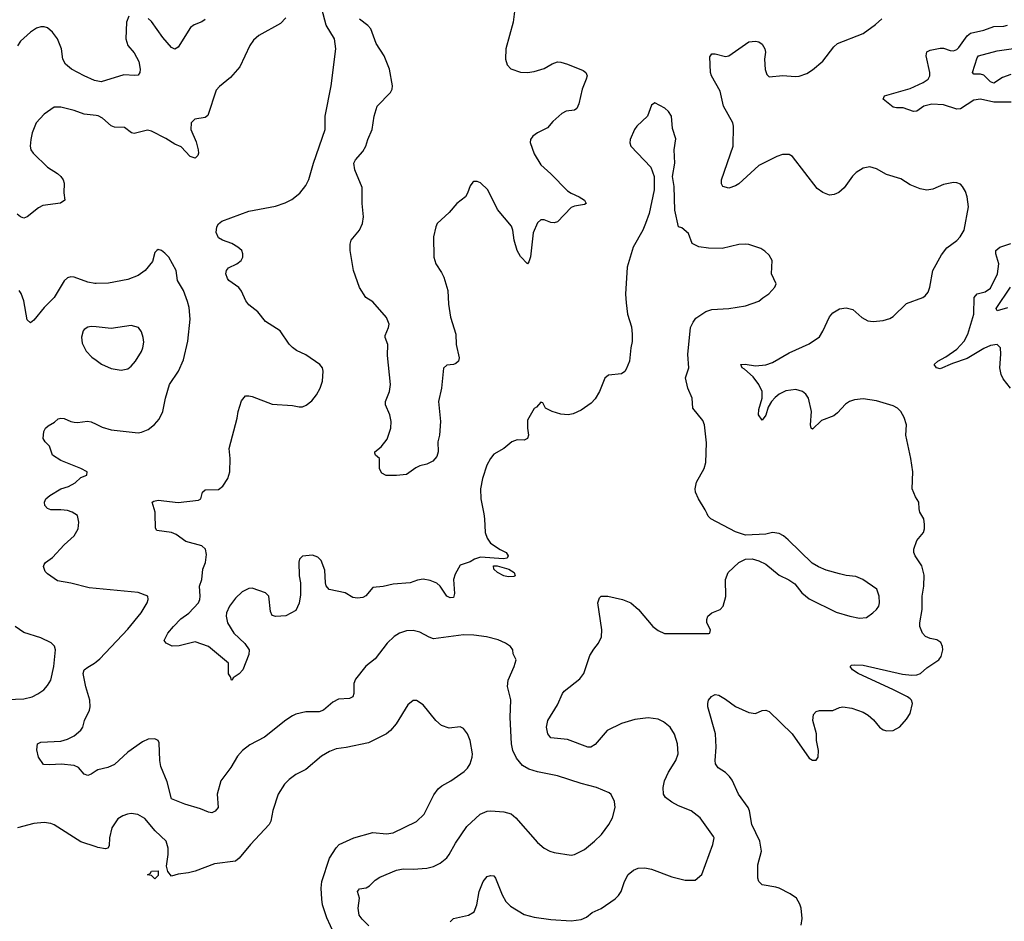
# Model space of a CAD drawing. Header units: inches. Extents: x 1934316 to 2140091, y 524953 to 667329.
# Tile 187 of 256: x 2009545 to 2015412, y 607573 to 612944. Entities that reach past the tile are written whole.
import ezdxf

# ---------------------------------------------------------------- set-up
doc = ezdxf.new("R2010")
doc.units = ezdxf.units.IN
doc.header["$MEASUREMENT"] = 0
for name, color, linetype in [('C0600', 7, 'Continuous'), ('C0601', 7, 'Continuous'), ('C0610', 7, 'Continuous'), ('C0611', 7, 'Continuous')]:
    doc.layers.add(name, color=color, linetype=linetype)

msp = doc.modelspace()

# ---------------------------------------------------------------- linework, layer by layer
at = {"layer": 'C0600', "color": 5}
for points, elevation in [([(2010000, 609555.6), (2009959.5, 609559.5), (2009850, 609587.3), (2009770, 609601.6), (2009710, 609642.7), (2009697.2, 609657.2), (2009685.8, 609685.8), (2009690, 609698.8), (2009698, 609710), (2009739.8, 609740.2), (2009810, 609814.9), (2009869.2, 609870), (2009892.7, 609910), (2009897.2, 609950), (2009888.7, 609990), (2009873.3, 610000)], 360), ([(2009470, 608894), (2009570, 608898.4), (2009619, 608910), (2009652.9, 608927.1), (2009687.9, 608952.1), (2009710, 608977.3), (2009729.6, 609010), (2009748, 609090), (2009757.6, 609190), (2009751.6, 609211.6), (2009731.5, 609231.5), (2009670, 609261.6), (2009570, 609292.6), (2009517, 609330)], 380), ([(2010000, 608469.2), (2009970, 608448.5), (2009950, 608440.5), (2009930, 608449.6), (2009895.1, 608490), (2009870, 608500.8), (2009792, 608508), (2009724.2, 608504.2), (2009687.6, 608507.6), (2009657.2, 608550), (2009646.6, 608593.4), (2009650, 608630.7), (2009670, 608640.5), (2009790, 608645.8), (2009830, 608656.9), (2009870, 608677.3), (2009909.1, 608710.9), (2009920.9, 608730), (2009932, 608770), (2009961, 608830), (2009965.3, 608850), (2009962.8, 608890), (2009938.2, 608970), (2009926.2, 609030), (2009923.8, 609050), (2009928.7, 609070), (2009950, 609087.6), (2009990, 609110.2), (2010000, 609118.6)], 360), ([(2010000, 608016.5), (2009910, 608046.3), (2009750, 608147.8), (2009730, 608155.6), (2009690, 608160.7), (2009630, 608155.6), (2009532, 608130)], 380)]:
    msp.add_lwpolyline(points, dxfattribs=dict(at, elevation=elevation))
at = {"layer": 'C0601', "color": 5}
for points, elevation in [([(2010000, 612580.8), (2009990, 612582.7), (2009929.1, 612609.1), (2009854.3, 612650), (2009818.7, 612678.7), (2009802, 612710), (2009793.7, 612770), (2009771, 612830), (2009740.4, 612870), (2009710, 612896.4), (2009690, 612902.6), (2009670, 612902), (2009646, 612894), (2009610, 612869.6), (2009550, 612815.6), (2009532.1, 612787.9)], 320), ([(2010000, 612373.5), (2009930, 612381.8), (2009870, 612402.6), (2009790, 612422.9), (2009750, 612422.7), (2009690, 612382), (2009642.4, 612330), (2009619.6, 612270), (2009610.3, 612230), (2009607.6, 612190), (2009612, 612170), (2009624.9, 612150), (2009710, 612065.5), (2009770, 612028), (2009790.5, 612010), (2009804, 611990), (2009810.7, 611970), (2009807.1, 611912.9), (2009813.4, 611870), (2009788.5, 611851.5), (2009682.2, 611837.8), (2009656.9, 611823.1), (2009590, 611769.4), (2009570, 611762), (2009550, 611769.6), (2009530, 611785.6)], 340), ([(2010000, 611373.3), (2009993.1, 611373.1), (2009950, 611381.3), (2009870, 611409.7), (2009850, 611413), (2009830, 611407), (2009810, 611389.3), (2009750, 611289.6), (2009690, 611229.6), (2009630, 611154.5), (2009610, 611138), (2009590, 611155.3), (2009569.7, 611269.7), (2009553.1, 611313.1), (2009541.2, 611330)], 360), ([(2010000, 611114.2), (2009970, 611117.4), (2009950, 611113), (2009930, 611099.5), (2009923.1, 611090), (2009912.8, 611052.8), (2009917.3, 611017.3), (2009941.6, 610970), (2009974.7, 610934.7), (2010000, 610916.2)], 380), ([(2009873.3, 610000), (2009858, 610010), (2009830, 610019.3), (2009790, 610023.7), (2009730, 610023.6), (2009710, 610032.7), (2009695.1, 610050), (2009692.7, 610070), (2009700.9, 610090), (2009725.1, 610110), (2009790, 610149.2), (2009836.2, 610163.8), (2009875.1, 610184.9), (2009910, 610216), (2009944, 610230), (2009947.3, 610250), (2009909.7, 610270), (2009790, 610317.4), (2009739.8, 610350), (2009722.9, 610402.9), (2009697, 610430), (2009685.6, 610450), (2009688.5, 610491.5), (2009698, 610510), (2009714.5, 610525.5), (2009752.9, 610547.1), (2009774.5, 610565.5), (2009790, 610570.7), (2009810, 610568.2), (2009850, 610550.4), (2009870, 610546.7), (2009890, 610544.9), (2009948.2, 610551.8), (2009970, 610548.5), (2010000, 610534.4)], 360)]:
    msp.add_lwpolyline(points, dxfattribs=dict(at, elevation=elevation))
at = {"layer": 'C0610', "color": 5}
for points, elevation in [([(2012309.6, 610000), (2012315.2, 609970), (2012319.5, 609890), (2012330, 609854.8), (2012350, 609824.9), (2012407.2, 609787.2), (2012444, 609770), (2012456.4, 609750), (2012450, 609737.2), (2012428.1, 609731.9), (2012290, 609742.7), (2012254, 609730), (2012230, 609715.3), (2012170, 609695.1), (2012139.3, 609640.7), (2012130.4, 609610), (2012135.2, 609524.8), (2012130, 609502), (2012110, 609499.3), (2012090, 609509.4), (2012049.8, 609569.8), (2012030, 609587.4), (2011990, 609602.7), (2011948.9, 609611.1), (2011914.4, 609605.6), (2011871.6, 609588.4), (2011770, 609580.4), (2011710, 609566.6), (2011650, 609562.4), (2011607.7, 609512.3), (2011590, 609502.4), (2011557.1, 609497.1), (2011530, 609502.4), (2011485.2, 609530), (2011389.5, 609549.5), (2011371.7, 609571.7), (2011367, 609590), (2011364.1, 609664.1), (2011341.5, 609721.5), (2011322, 609742), (2011290, 609754), (2011230, 609748.7), (2011211.3, 609730), (2011207.9, 609712.1), (2011210.7, 609630), (2011218.8, 609590), (2011218.5, 609518.5), (2011210, 609468), (2011190, 609424), (2011130, 609393.2), (2011070.6, 609389.4), (2011050, 609395.3), (2011039.3, 609419.3), (2011029.3, 609510), (2011009.6, 609529.6), (2010930, 609558.4), (2010910, 609556.2), (2010870, 609535.1), (2010830, 609498.7), (2010794.6, 609450), (2010777.4, 609410), (2010774.6, 609390), (2010782.6, 609350), (2010821.3, 609290), (2010887.3, 609227.3), (2010912.4, 609190), (2010910, 609162), (2010874.8, 609070), (2010852.8, 609047.2), (2010816.9, 609023.1), (2010810, 609009), (2010806, 609010), (2010802, 609030), (2010790, 609048), (2010789, 609110), (2010670.9, 609210.9), (2010590, 609237.6), (2010494.2, 609214.2), (2010452.5, 609212.5), (2010418, 609230), (2010405.6, 609245.6), (2010427.8, 609290), (2010461.1, 609330), (2010505.1, 609374.9), (2010552.1, 609407.9), (2010610, 609470.6), (2010618, 609490), (2010619.8, 609510), (2010616.8, 609570), (2010629.7, 609610), (2010636.4, 609670), (2010652.1, 609710), (2010657.1, 609757.1), (2010651.8, 609790), (2010629.6, 609809.6), (2010535.6, 609835.6), (2010476.6, 609876.6), (2010450, 609889.6), (2010362, 609902), (2010354.6, 609914.6), (2010352.3, 610000)], 340), ([(2012109.6, 607570.4), (2012129.2, 607590), (2012219, 607610), (2012252, 607630), (2012269.7, 607670.3), (2012283.1, 607750), (2012306.2, 607810), (2012330, 607839.3), (2012350, 607846), (2012370, 607843), (2012380.4, 607830), (2012419.5, 607730), (2012442.4, 607690), (2012470, 607663), (2012550, 607614), (2012610, 607596.5), (2012710, 607583.7), (2012830, 607576.3), (2012890, 607582.8), (2012922.5, 607597.5), (2012955.6, 607624.4), (2013010, 607648.4), (2013093.6, 607706.4), (2013113.5, 607726.5), (2013128.8, 607751.2), (2013147.9, 607810), (2013170, 607851.8), (2013202.6, 607877.4), (2013230, 607889.1), (2013270, 607890.3), (2013310, 607883.1), (2013430, 607838), (2013510, 607817.3), (2013570, 607818), (2013609.4, 607850.6), (2013675.1, 608030), (2013682.7, 608070), (2013678.9, 608078.9), (2013599.5, 608190), (2013547, 608230), (2013470, 608260.3), (2013430, 608282.3), (2013394, 608310), (2013382, 608330), (2013379.1, 608370), (2013387.4, 608410), (2013410, 608460.3), (2013453.7, 608530), (2013468.3, 608570), (2013465.1, 608630), (2013447, 608687), (2013420.7, 608730), (2013382, 608762), (2013350, 608776.3), (2013290, 608785.1), (2013210, 608774.8), (2013130, 608751.1), (2013045.5, 608710), (2012974.2, 608625.8), (2012949.1, 608610.9), (2012930, 608609.8), (2012810, 608655.6), (2012710, 608666.6), (2012691.5, 608690), (2012683.1, 608730), (2012691.1, 608770), (2012750, 608861.6), (2012779.1, 608930), (2012790, 608943.7), (2012882, 609018), (2012906.6, 609050), (2012942.7, 609157.3), (2012965.1, 609194.9), (2012994, 609230), (2013012.7, 609267.3), (2013013.3, 609310), (2012989.7, 609470), (2012999.3, 609500.7), (2013010, 609510.2), (2013049.8, 609510.2), (2013136.3, 609490), (2013186.7, 609470), (2013232.4, 609430), (2013318, 609330), (2013350, 609304.4), (2013387.6, 609287.6), (2013652.1, 609287.9), (2013658, 609290), (2013661.2, 609310), (2013639, 609350), (2013639, 609370), (2013645.2, 609390), (2013669, 609410), (2013719, 609430), (2013737.2, 609450), (2013752, 609508), (2013751.3, 609610), (2013765.6, 609650), (2013830, 609711), (2013870, 609731), (2013910, 609731.3), (2013950, 609721), (2013990, 609701), (2014070, 609634.8), (2014127.5, 609607.5), (2014163.5, 609583.5), (2014206, 609530), (2014250, 609494.8), (2014410, 609414.8), (2014490.6, 609390.6), (2014550, 609378.8), (2014590, 609382.8), (2014628.7, 609410), (2014649.4, 609430.6), (2014664, 609450), (2014669.2, 609470), (2014666, 609510), (2014651.7, 609551.7), (2014568.7, 609610), (2014526.8, 609626.8), (2014470, 609632.3), (2014430, 609642.7), (2014350, 609665.2), (2014304.1, 609684.1), (2014266.3, 609706.3), (2014124.7, 609844.7), (2014095.3, 609870), (2014070, 609884), (2014030, 609889), (2013990, 609879), (2013870, 609874), (2013810, 609892.7), (2013662.7, 609970), (2013646.9, 609986.9), (2013640.9, 610000)], 340), ([(2014200.9, 607550), (2014206.6, 607590), (2014200.9, 607650), (2014193.8, 607673.8), (2014173.2, 607710), (2014135.6, 607735.6), (2014069.7, 607769.7), (2014050, 607776.9), (2013970, 607789.8), (2013948.4, 607810), (2013942.6, 607830), (2013943.5, 607910), (2013965.3, 607990), (2013955.3, 608050), (2013907.4, 608150), (2013892.8, 608230), (2013885.1, 608250), (2013828.4, 608330), (2013790, 608412.7), (2013775.1, 608435.1), (2013750, 608459.5), (2013706.6, 608486.6), (2013691.3, 608511.3), (2013688.5, 608530), (2013694.6, 608610), (2013690.8, 608690), (2013646.3, 608850), (2013644.5, 608870), (2013649.5, 608890.5), (2013667.6, 608912.4), (2013680.5, 608919.5), (2013690, 608923), (2013710, 608920.4), (2013750, 608897), (2013810, 608852), (2013890, 608815.8), (2013930, 608810.4), (2013970, 608828.2), (2013990, 608830.4), (2014010, 608823), (2014147.3, 608690), (2014250, 608544.7), (2014270, 608532), (2014290, 608532), (2014302, 608550), (2014304, 608590), (2014293.2, 608650), (2014292.3, 608690), (2014271.8, 608770), (2014274.8, 608805.2), (2014290, 608822.8), (2014310, 608827.7), (2014390, 608827.7), (2014430, 608847.3), (2014449.5, 608850.5), (2014502.8, 608842.8), (2014570, 608818), (2014599.9, 608799.9), (2014633.3, 608773.3), (2014668.7, 608728.7), (2014690, 608713), (2014711.9, 608708.1), (2014750, 608710.4), (2014789.6, 608730.4), (2014830, 608777.3), (2014851.2, 608810), (2014864, 608870), (2014859.8, 608890), (2014850, 608898), (2014834.5, 608910), (2014751.8, 608951.8), (2014541.6, 609050), (2014507.6, 609070), (2014492.7, 609090), (2014502, 609098), (2014518.3, 609101.7), (2014570, 609098.4), (2014804.7, 609044.7), (2014861.4, 609038.6), (2014890, 609040.5), (2014912.8, 609050), (2014950, 609082.3), (2015021.6, 609130), (2015035.4, 609150), (2015046, 609190), (2015044.4, 609210), (2015033.5, 609233.5), (2015010, 609249.7), (2014970, 609258), (2014942.4, 609270), (2014923.9, 609290), (2014908.6, 609330), (2014907.8, 609350), (2014921.6, 609430), (2014923.2, 609510), (2014933, 609570), (2014934.6, 609634.6), (2014920.3, 609690), (2014880.5, 609750), (2014873.6, 609770), (2014873.6, 609790), (2014890, 609840.7), (2014929.5, 609890), (2014936.2, 609910), (2014935.9, 609935.9), (2014932, 609970), (2014915.1, 610000)], 320), ([(2010000, 609118.6), (2010022.6, 609137.4), (2010190, 609313.7), (2010268.3, 609410), (2010303.6, 609470), (2010309.5, 609490), (2010309, 609510), (2010251, 609531), (2010000, 609555.6)], 360), ([(2011626, 607546), (2011585.6, 607585.6), (2011567.3, 607610), (2011562.6, 607650), (2011569.7, 607709.7), (2011557.2, 607750), (2011570, 607766), (2011610, 607772.7), (2011630, 607783.2), (2011663, 607817), (2011690, 607834.9), (2011790, 607876.9), (2011830, 607884.9), (2011890, 607882.7), (2011970, 607888.8), (2012010, 607899.5), (2012050, 607919.5), (2012089.6, 607950), (2012104.7, 607970), (2012141.8, 608038.2), (2012210, 608137.1), (2012289.6, 608210), (2012330, 608228.1), (2012351.3, 608231.3), (2012430, 608225.4), (2012473.5, 608213.5), (2012502, 608190), (2012630, 608042), (2012670, 608008), (2012704.7, 607990), (2012730, 607983), (2012830, 607967), (2012850, 607970.4), (2012910, 608000.5), (2012969.7, 608050.3), (2013012, 608090), (2013055.1, 608150), (2013077, 608190), (2013093.6, 608250), (2013090, 608286), (2013070, 608328.7), (2013058, 608338), (2012982, 608370), (2012890, 608393), (2012750, 608439.7), (2012630, 608462.7), (2012578.3, 608478.3), (2012540.4, 608500.4), (2012504.9, 608544.9), (2012483.4, 608590), (2012474.6, 608630), (2012466.6, 608786.6), (2012472.3, 608892.3), (2012451.5, 608971.5), (2012456.4, 609010), (2012492.1, 609090), (2012502.7, 609130), (2012486, 609166), (2012482.7, 609190), (2012469.2, 609210), (2012439, 609230), (2012395.3, 609250), (2012327, 609267), (2012250, 609278.4), (2012190, 609279.1), (2012010, 609256.2), (2011984.7, 609264.7), (2011930, 609295.1), (2011890, 609305.7), (2011850, 609304), (2011807.7, 609290), (2011777.1, 609270), (2011734.4, 609230), (2011663.4, 609136.6), (2011607.6, 609092.4), (2011545.1, 609014.9), (2011536, 608990), (2011536.1, 608930), (2011530, 608909.6), (2011510, 608900.5), (2011444, 608896), (2011410, 608877.6), (2011355.5, 608830), (2011330, 608819.7), (2011250, 608820.7), (2011190, 608806), (2011170, 608796.9), (2011130, 608771.6), (2011003, 608670), (2010915.3, 608624.7), (2010872.7, 608590), (2010842.6, 608557.4), (2010803, 608490), (2010743.1, 608410), (2010721.1, 608330), (2010727.2, 608250), (2010710, 608228), (2010690, 608219.6), (2010670, 608222), (2010622.9, 608242.9), (2010529.4, 608270), (2010450, 608302.9), (2010423.9, 608403.9), (2010385.9, 608494.1), (2010379.8, 608530), (2010375.1, 608635.1), (2010369.4, 608649.4), (2010350, 608659.3), (2010310, 608658), (2010277.3, 608642.7), (2010190, 608580.7), (2010110, 608507.3), (2010070.7, 608490), (2010010, 608476.1), (2010000, 608469.2)], 360), ([(2011418, 607498), (2011374.2, 607594.2), (2011348.5, 607670), (2011344.4, 607704.4), (2011340.9, 607770), (2011344.5, 607810), (2011391, 607949), (2011429.8, 608010), (2011448.3, 608030), (2011536, 608070), (2011650, 608100.9), (2011730, 608094.4), (2011770, 608100.3), (2011910, 608167), (2011955.4, 608210), (2012013.4, 608326.6), (2012038.5, 608361.5), (2012059.8, 608380.2), (2012114, 608410), (2012194.1, 608465.9), (2012214.2, 608485.8), (2012229.6, 608510), (2012242, 608550), (2012242.6, 608570), (2012228.3, 608650), (2012212.4, 608690), (2012190, 608720.5), (2012170, 608731.1), (2012103.3, 608723.3), (2012058.9, 608738.9), (2012025.2, 608770), (2011950, 608862), (2011910, 608888.7), (2011890, 608888.7), (2011857.5, 608862.5), (2011788.5, 608750), (2011754.4, 608710), (2011730, 608689.6), (2011623.6, 608636.4), (2011490, 608607.8), (2011430, 608599.7), (2011390, 608584.7), (2011343.9, 608556.1), (2011250, 608476.2), (2011190, 608447.3), (2011150, 608418.4), (2011122.4, 608390), (2011084.2, 608330), (2011053.2, 608233.2), (2011042, 608170), (2011030.7, 608150), (2010920.3, 608030), (2010852.1, 607947.9), (2010830, 607931.6), (2010704.8, 607915.2), (2010590, 607871.8), (2010550, 607860.9), (2010490, 607854), (2010450, 607842), (2010428, 607870), (2010420.2, 607900.2), (2010429.3, 607970.7), (2010429.3, 608009.3), (2010417.2, 608050), (2010352.3, 608112.3), (2010290, 608186), (2010249.5, 608209.5), (2010210, 608214.5), (2010188.1, 608211.9), (2010158.5, 608201.5), (2010130, 608184), (2010094, 608130), (2010080.7, 608070), (2010077.3, 608022.7), (2010070, 608008), (2010056, 608004), (2010010, 608013.2), (2010000, 608016.5)], 380)]:
    msp.add_lwpolyline(points, dxfattribs=dict(at, elevation=elevation))
for points, elevation in [([(2012455.8, 609624.2), (2012429.4, 609630), (2012392.7, 609650), (2012369.2, 609670), (2012368, 609690), (2012390, 609690.4), (2012458.8, 609670), (2012491, 609650), (2012498, 609630), (2012490, 609627.3)], 340), ([(2010350, 607826), (2010330, 607846), (2010306, 607850), (2010322, 607858), (2010330, 607872), (2010370, 607874), (2010370, 607846)], 380)]:
    msp.add_lwpolyline(points, close=True, dxfattribs=dict(at, elevation=elevation))
at = {"layer": 'C0611', "color": 5}
for points, elevation in [([(2010352.3, 610000), (2010352, 610010), (2010334, 610070), (2010343.6, 610076.4), (2010370, 610081.3), (2010490, 610067.6), (2010610, 610082.4), (2010625.2, 610090), (2010633.2, 610130), (2010650, 610144), (2010730, 610144.6), (2010755.8, 610164.2), (2010784.5, 610210), (2010797.6, 610250), (2010798.4, 610330), (2010793.6, 610390), (2010841.2, 610570), (2010846, 610610), (2010865.6, 610674.4), (2010890, 610702.8), (2010910, 610704), (2010930, 610699.1), (2011050, 610653), (2011170, 610644.9), (2011210, 610637.3), (2011230, 610638.8), (2011252.1, 610647.9), (2011286.3, 610673.7), (2011314, 610710), (2011336, 610750), (2011349.3, 610790), (2011353.2, 610850), (2011349.3, 610869.3), (2011333.2, 610890), (2011250, 610947), (2011193.9, 610973.9), (2011171, 610991), (2011151.1, 611011.1), (2011097, 611090), (2011010, 611146.3), (2010964.4, 611204.4), (2010910, 611245.4), (2010891.9, 611270), (2010866.4, 611326.4), (2010850, 611349.6), (2010792, 611390), (2010782.6, 611402.6), (2010773.7, 611430), (2010776.3, 611450), (2010790, 611466.4), (2010839, 611490), (2010864, 611510), (2010874, 611530), (2010874, 611550), (2010869, 611570), (2010845.2, 611590), (2010809, 611610), (2010754, 611630), (2010730, 611645.2), (2010716, 611676), (2010719.5, 611710), (2010729, 611729), (2010750, 611743.8), (2010910, 611803), (2011070, 611833), (2011127.3, 611852.7), (2011167.2, 611872.8), (2011213.2, 611910), (2011250, 611956), (2011267.7, 611992.3), (2011295.1, 612090), (2011365.6, 612290), (2011364.7, 612370), (2011400.5, 612550), (2011429.4, 612770), (2011421.6, 612830), (2011371.5, 612911.5), (2011345.1, 613010)], 340), ([(2012495.5, 613010), (2012484.9, 612930), (2012442, 612770), (2012439.5, 612710), (2012450, 612674.8), (2012471.6, 612651.6), (2012530, 612631.7), (2012570, 612630.3), (2012610, 612636.5), (2012670, 612654.6), (2012717.7, 612682.3), (2012750, 612693.6), (2012770, 612692.2), (2012810, 612680.2), (2012901.5, 612641.5), (2012918.7, 612630), (2012925.7, 612610), (2012920.9, 612590), (2012897.3, 612530), (2012877.5, 612442.5), (2012865.1, 612414.9), (2012850, 612406), (2012800.4, 612399.6), (2012774.4, 612385.6), (2012722.5, 612337.5), (2012690, 612299.5), (2012630.8, 612270), (2012602, 612250), (2012588.9, 612231.1), (2012587.3, 612212.7), (2012610, 612144.9), (2012650, 612080.5), (2012710, 612026.4), (2012810, 611924.9), (2012830, 611910.3), (2012878.8, 611890), (2012910.7, 611870), (2012921, 611850), (2012910, 611843.7), (2012850, 611833.6), (2012830, 611826), (2012750, 611740.7), (2012730, 611734), (2012710, 611736.2), (2012670, 611751.6), (2012650, 611751.6), (2012630, 611735.1), (2012605.1, 611674.9), (2012588.8, 611531.2), (2012579, 611501), (2012570, 611489.4), (2012530, 611532.8), (2012509, 611570), (2012490.8, 611630), (2012482.9, 611690), (2012474.5, 611714.5), (2012393, 611813), (2012334.5, 611930), (2012290, 611973.2), (2012270, 611981.2), (2012250, 611981.2), (2012244.1, 611975.9), (2012230, 611955.3), (2012214, 611910), (2012202, 611890), (2012150, 611849.6), (2012103.6, 611796.4), (2012033.1, 611730), (2012023.6, 611710), (2012010.3, 611650), (2012012.7, 611530), (2012024.2, 611490), (2012059, 611439), (2012073, 611410), (2012096.3, 611330), (2012100.7, 611250), (2012112.5, 611172.5), (2012143.8, 611070), (2012146.4, 611010), (2012164.4, 610930), (2012159.1, 610910), (2012144.4, 610895.6), (2012130, 610889.5), (2012090, 610886), (2012070, 610868), (2012057.6, 610750), (2012040.9, 610670), (2012051.6, 610550), (2012045.5, 610470), (2012035.5, 610430), (2012038, 610370), (2012030, 610342), (2012005.8, 610314.2), (2011970, 610296), (2011930, 610286), (2011905.8, 610274.2), (2011850, 610235.3), (2011790, 610229.2), (2011729.3, 610229.3), (2011703.1, 610243.1), (2011688.9, 610268.9), (2011688, 610330), (2011666, 610350), (2011662, 610362), (2011662, 610370), (2011699.6, 610400.4), (2011734, 610446), (2011757.4, 610510), (2011758.9, 610550), (2011751.2, 610590), (2011724.5, 610650), (2011725.1, 610670), (2011747.6, 610730), (2011754, 610770), (2011735.9, 610944.1), (2011738.5, 611010), (2011723.5, 611050), (2011723.1, 611063.1), (2011743.5, 611110), (2011747.3, 611130), (2011729.7, 611170), (2011650, 611262.9), (2011607, 611290), (2011570, 611348.2), (2011534.2, 611450), (2011513.7, 611570), (2011513.6, 611606.4), (2011520.4, 611630), (2011570, 611690.6), (2011587.1, 611730), (2011594.2, 611770), (2011585.4, 611850), (2011585.6, 611945.6), (2011541.1, 612050), (2011536.9, 612090), (2011545.1, 612110), (2011590, 612159.5), (2011607.1, 612190), (2011618.5, 612230), (2011645.7, 612290), (2011656.4, 612370), (2011674.3, 612430), (2011754.5, 612510), (2011764.8, 612530), (2011767.1, 612550), (2011748.2, 612650), (2011717.4, 612730), (2011670, 612802.7), (2011637.3, 612890), (2011619.7, 612910), (2011570, 612947.1)], 320), ([(2010194.6, 612965.4), (2010182, 612930), (2010177.5, 612830), (2010190, 612790.4), (2010227.1, 612747.1), (2010254.7, 612694.7), (2010263.6, 612650), (2010260.9, 612630), (2010250, 612613.6), (2010230, 612611), (2010164.6, 612615.4), (2010030, 612575.1), (2010000, 612580.8)], 320), ([(2011130, 612956), (2011098, 612922), (2010970, 612849.5), (2010938.3, 612821.7), (2010917.1, 612790), (2010856.7, 612663.3), (2010800.9, 612599.1), (2010734.6, 612545.4), (2010716.4, 612523.6), (2010666.4, 612373.6), (2010650, 612360.9), (2010588.3, 612351.7), (2010566, 612330), (2010564.9, 612290), (2010596.1, 612216.1), (2010608.2, 612170), (2010610.3, 612150), (2010605.5, 612134.5), (2010590, 612119.3), (2010561.2, 612130), (2010507.3, 612187.3), (2010470, 612202), (2010416.3, 612236.3), (2010330, 612280.5), (2010305.8, 612285.8), (2010226.9, 612266.9), (2010211.2, 612271.2), (2010170, 612302), (2010110, 612303.6), (2010090, 612311.5), (2010038, 612358), (2010012.1, 612372.1), (2010000, 612373.5)], 340), ([(2010650, 612945.1), (2010630, 612932.1), (2010585.5, 612914.5), (2010562.5, 612897.5), (2010490, 612780.5), (2010470, 612769.7), (2010450, 612779.7), (2010398.8, 612838.8), (2010330, 612933.7), (2010310, 612950.9)], 320), ([(2014915.1, 610000), (2014909.5, 610010), (2014903.7, 610030), (2014902.7, 610070), (2014882, 610102), (2014862.9, 610150), (2014866.6, 610250), (2014855.1, 610330), (2014824.7, 610470), (2014829.7, 610530), (2014814.6, 610574.6), (2014796.2, 610610), (2014775.1, 610630), (2014750, 610644.2), (2014650, 610673.3), (2014570, 610684.7), (2014519.9, 610680.1), (2014490, 610669.6), (2014466.1, 610653.9), (2014418.6, 610601.4), (2014396.1, 610583.9), (2014322.6, 610557.4), (2014270, 610504), (2014262, 610510), (2014257.2, 610530), (2014262.9, 610610), (2014244.5, 610690), (2014230, 610712.7), (2014210, 610729.3), (2014170, 610740.7), (2014110, 610733.3), (2014070, 610713.3), (2014045.9, 610694.1), (2014024.9, 610670), (2014004.4, 610635.6), (2013990, 610588.7), (2013970, 610559), (2013947.8, 610590), (2013950, 610622), (2013969.7, 610690), (2013968.5, 610730), (2013948.3, 610770), (2013915.8, 610815.8), (2013863, 610863), (2013849.4, 610870), (2013842, 610890), (2013867.6, 610892.4), (2013930, 610882.6), (2013990, 610887.6), (2014030, 610902), (2014130, 610959.7), (2014250, 611013.1), (2014310, 611055.8), (2014331.4, 611088.6), (2014370, 611174.3), (2014390, 611198.6), (2014430, 611222.2), (2014470, 611226.7), (2014510, 611217.6), (2014562, 611170), (2014598, 611150), (2014630, 611145.7), (2014690, 611152.9), (2014730, 611163.2), (2014750, 611175.2), (2014830, 611252.6), (2014926, 611290), (2014940.6, 611299.4), (2014958, 611322), (2014968.5, 611350), (2014986.8, 611450), (2015037.1, 611542.9), (2015070, 611584.9), (2015130, 611628.9), (2015149.7, 611650), (2015172.2, 611690), (2015198, 611830), (2015191.5, 611890), (2015181, 611921), (2015163.7, 611950), (2015150, 611963.7), (2015130, 611972), (2015110, 611974), (2015050, 611962.9), (2014985.7, 611934.3), (2014950, 611929.7), (2014910, 611935.8), (2014850, 611960.5), (2014795.4, 611995.4), (2014710, 612021.5), (2014650, 612055.8), (2014610, 612068.2), (2014570, 612060.5), (2014530, 612034), (2014508.2, 612011.8), (2014457.2, 611942.8), (2014426, 611914), (2014397.8, 611902.2), (2014370, 611898.7), (2014330, 611914.2), (2014297.8, 611937.8), (2014150, 612129), (2014130, 612140.9), (2014110, 612142), (2014090, 612140.7), (2014056, 612130), (2013950, 612075.6), (2013830, 611967.3), (2013810, 611954), (2013770, 611940.7), (2013735.3, 611950), (2013725.8, 611965.8), (2013726.3, 611990), (2013796.8, 612190), (2013798, 612310), (2013793.5, 612330), (2013739.1, 612430), (2013718, 612518), (2013666.4, 612610), (2013661.5, 612630), (2013657, 612723), (2013670, 612740.7), (2013690, 612740.4), (2013750, 612724.2), (2013770, 612728.8), (2013890, 612812.7), (2013930, 612817.1), (2013950, 612812.7), (2013970, 612799.1), (2013984.4, 612770), (2013988.4, 612750), (2013983.8, 612710), (2013986.9, 612646.9), (2013997.1, 612617.1), (2014010, 612604), (2014092.3, 612612.3), (2014166.1, 612606.1), (2014188.9, 612608.9), (2014235.2, 612624.8), (2014270, 612645.3), (2014330, 612698), (2014396.8, 612783.2), (2014417.2, 612802.8), (2014570, 612862.6), (2014644.4, 612915.6), (2014682.4, 612950)], 320), ([(2015452.9, 612452.9), (2015350, 612452.8), (2015270, 612471.7), (2015230, 612464.7), (2015150, 612412.9), (2015130, 612410.6), (2015050, 612438.1), (2014979.6, 612440.4), (2014932.2, 612430), (2014890, 612400.3), (2014870, 612397.3), (2014810, 612419.3), (2014770, 612418.3), (2014750, 612423), (2014689.5, 612470), (2014697.2, 612490), (2014850, 612535.3), (2014928.2, 612570), (2014959.2, 612590), (2014969, 612610), (2014968.5, 612630), (2014946.6, 612730), (2014950, 612752.2), (2014970, 612762.3), (2015030, 612773.8), (2015050, 612773.8), (2015090, 612760.2), (2015110, 612758.5), (2015130, 612766.7), (2015141.4, 612778.6), (2015190, 612848.5), (2015210, 612863.7), (2015290, 612881.5), (2015350, 612904.6), (2015410, 612906.5), (2015430, 612911.6)], 280), ([(2015450, 612618.2), (2015400.4, 612599.6), (2015350, 612566.3), (2015330, 612573.3), (2015290, 612613.7), (2015270, 612619.8), (2015230, 612619.5), (2015221.6, 612630), (2015250, 612718), (2015258, 612730), (2015370, 612758.8), (2015467.3, 612772.7)], 260), ([(2013640.9, 610000), (2013630, 610024), (2013589.2, 610090), (2013572.7, 610130), (2013569.4, 610150), (2013578, 610190), (2013622.7, 610270), (2013633.8, 610306.2), (2013636.6, 610423.4), (2013626, 610530), (2013616.2, 610556.2), (2013556, 610630), (2013551.6, 610690), (2013526.3, 610750), (2013511.3, 610810), (2013531.5, 610870), (2013525.6, 610950), (2013541.7, 611110), (2013557.1, 611142.9), (2013574.7, 611165.3), (2013633.6, 611206.4), (2013670, 611216.9), (2013770, 611224.4), (2013870, 611239.1), (2013950, 611267.3), (2013972.1, 611287.9), (2014009.4, 611310.6), (2014044, 611350), (2014053.2, 611370), (2014024, 611430), (2014028.7, 611510), (2014010, 611542), (2013985.6, 611565.6), (2013961.2, 611581.2), (2013890, 611605.2), (2013870, 611606.6), (2013830, 611604.5), (2013730, 611580.5), (2013650, 611582.6), (2013591.3, 611591.3), (2013552.7, 611610), (2013529.6, 611669.6), (2013490, 611704), (2013469.6, 611709.6), (2013449.5, 611810), (2013444, 611950), (2013434, 612010), (2013448.7, 612090), (2013444, 612170), (2013455.5, 612235.5), (2013435.5, 612295.5), (2013428.7, 612370), (2013410, 612398), (2013390, 612418), (2013330, 612448.7), (2013310, 612435.3), (2013284.9, 612370), (2013222, 612310), (2013207.7, 612290), (2013182.8, 612230), (2013181, 612210), (2013186, 612190), (2013305.4, 612065.4), (2013324.7, 612010), (2013326, 611930), (2013294.8, 611790), (2013274.8, 611730), (2013258.8, 611690), (2013200.7, 611590), (2013164.9, 611470), (2013154.8, 611310), (2013158, 611258), (2013167.3, 611190), (2013190, 611114), (2013194, 611070), (2013193.7, 611026.3), (2013186, 610990), (2013178.8, 610910), (2013158.4, 610861.6), (2013150, 610849), (2013130, 610834), (2013054.4, 610825.6), (2013030.7, 610809.3), (2012999.1, 610730), (2012973.8, 610686.2), (2012950, 610659.3), (2012890, 610617.2), (2012843.5, 610596.5), (2012814, 610590), (2012770, 610595.1), (2012718, 610610), (2012678, 610630), (2012662, 610662), (2012650, 610666), (2012623.6, 610636.4), (2012610, 610628), (2012570, 610558), (2012570.6, 610510), (2012577.1, 610470), (2012570.3, 610449.7), (2012550, 610439.5), (2012510, 610440.5), (2012477.3, 610430), (2012430, 610388.7), (2012370, 610355.3), (2012350, 610329.2), (2012328.7, 610290), (2012302, 610210), (2012291.6, 610150), (2012292.6, 610090), (2012309.6, 610000)], 340), ([(2015448.4, 610748.4), (2015405.4, 610805.4), (2015392.3, 610830), (2015386.2, 610870), (2015392.1, 610952.1), (2015388.6, 610988.6), (2015370, 611009.6), (2015330, 611002.4), (2015290, 610985.2), (2015190, 610925), (2015103.6, 610896.4), (2015030, 610864.8), (2015007.3, 610870), (2014994, 610890), (2015016.2, 610910), (2015064.1, 610935.9), (2015130, 610982), (2015173.1, 611030), (2015194.2, 611070), (2015229.4, 611190), (2015233, 611290), (2015249.6, 611310.4), (2015297.5, 611322.5), (2015330, 611345), (2015371.3, 611430), (2015379.2, 611490), (2015361.5, 611550), (2015362.1, 611570), (2015386.2, 611590), (2015450, 611611.8)], 280), ([(2010000, 610534.4), (2010036.9, 610516.9), (2010090, 610500.3), (2010250, 610483.8), (2010270, 610486), (2010310, 610503), (2010348.2, 610531.8), (2010376.6, 610563.4), (2010398.7, 610610), (2010412.8, 610690), (2010437.4, 610770), (2010490.6, 610849.4), (2010521.8, 610918.2), (2010547.3, 611030), (2010560.1, 611159.9), (2010555.4, 611230), (2010545.6, 611265.6), (2010521.5, 611330), (2010486, 611390), (2010476.3, 611450), (2010432.7, 611530), (2010410, 611554), (2010390, 611569), (2010370, 611575.3), (2010362, 611570), (2010350, 611558), (2010335.3, 611504.7), (2010293, 611450), (2010250, 611420.5), (2010190, 611397.4), (2010074.9, 611374.9), (2010000, 611373.3)], 360), ([(2015430, 611227.4), (2015369.8, 611209.8), (2015364, 611224), (2015448.5, 611350)], 260), ([(2010000, 610916.2), (2010032.4, 610892.4), (2010090, 610865.3), (2010150, 610855.8), (2010190, 610864.9), (2010210, 610879.3), (2010235.1, 610910), (2010270, 610967.3), (2010278, 610990), (2010283.9, 611023.9), (2010281.6, 611050), (2010270, 611084), (2010253.2, 611110), (2010210, 611122.9), (2010090, 611104.8), (2010000, 611114.2)], 380)]:
    msp.add_lwpolyline(points, dxfattribs=dict(at, elevation=elevation))

doc.saveas('drawing.dxf')
